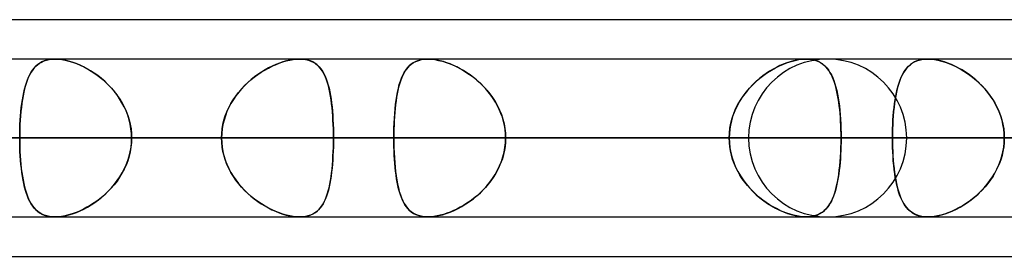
# Model space of a CAD drawing. Header units: millimetres. Extents: x -288 to 288, y -123 to 100.
# Tile 60 of 76: x 126.31 to 140.38, y -55 to -51.61. Entities that reach past the tile are written whole.
import ezdxf

# ---------------------------------------------------------------- set-up
doc = ezdxf.new("R2010")
doc.units = ezdxf.units.MM
doc.layers.add('MAIN-1', color=7, linetype='Continuous')
doc.layers.add('MAIN-2', color=7, linetype='Continuous')

msp = doc.modelspace()

# ---------------------------------------------------------------- linework, layer by layer
at = {"layer": 'MAIN-1'}
for p, q in [((81.908, -51.61), (155.347, -51.61)), ((155.118, -52.175), (-155.118, -52.175)), ((126.817, -52.175), (126.817, -52.175)), ((126.817, -52.175), (126.817, -52.175)), ((126.817, -52.175), (126.818, -52.175)), ((126.818, -52.175), (126.818, -52.175)), ((126.818, -52.175), (126.818, -52.175)), ((126.818, -52.175), (126.818, -52.175)), ((137.559, -52.175), (137.56, -52.175)), ((137.56, -52.175), (137.56, -52.175)), ((137.56, -52.175), (137.561, -52.175)), ((137.561, -52.175), (137.561, -52.175)), ((137.561, -52.175), (137.562, -52.175)), ((137.562, -52.175), (137.562, -52.175)), ((-155.857, -53.305), (155.857, -53.305)), ((-155.254, -54.435), (155.254, -54.435)), ((126.818, -54.435), (126.817, -54.435)), ((126.818, -54.435), (126.818, -54.435)), ((126.818, -54.435), (126.818, -54.435)), ((126.818, -54.435), (126.818, -54.435)), ((126.818, -54.435), (126.818, -54.435)), ((126.818, -54.435), (126.818, -54.435)), ((81.421, -55), (156.21, -55))]:
    msp.add_line(p, q, dxfattribs=at)
at = {"layer": 'MAIN-2'}
for p, q in [((126.627, -52.217), (126.66, -52.202)), ((126.663, -52.201), (126.63, -52.216)), ((126.66, -52.202), (126.696, -52.19)), ((126.698, -52.19), (126.663, -52.201)), ((126.696, -52.19), (126.734, -52.182)), ((126.736, -52.182), (126.698, -52.19)), ((126.734, -52.182), (126.774, -52.177)), ((126.776, -52.177), (126.736, -52.182)), ((126.774, -52.177), (126.817, -52.175)), ((126.818, -52.175), (126.776, -52.177)), ((126.864, -52.177), (126.818, -52.175)), ((126.818, -52.175), (126.864, -52.177)), ((126.912, -52.182), (126.864, -52.177)), ((126.864, -52.177), (126.913, -52.182)), ((126.961, -52.191), (126.912, -52.182)), ((126.913, -52.182), (126.964, -52.191)), ((127.012, -52.203), (126.961, -52.191)), ((126.964, -52.191), (127.016, -52.204)), ((127.064, -52.219), (127.012, -52.203)), ((127.016, -52.204), (127.068, -52.22)), ((130.072, -52.216), (130.123, -52.202)), ((130.125, -52.201), (130.075, -52.215)), ((130.123, -52.202), (130.173, -52.19)), ((130.175, -52.19), (130.125, -52.201)), ((130.173, -52.19), (130.221, -52.182)), ((130.223, -52.182), (130.175, -52.19)), ((130.221, -52.182), (130.268, -52.177)), ((130.269, -52.177), (130.223, -52.182)), ((130.268, -52.177), (130.313, -52.175)), ((130.313, -52.175), (130.269, -52.177)), ((130.313, -52.175), (130.357, -52.177)), ((130.355, -52.177), (130.313, -52.175)), ((130.395, -52.182), (130.355, -52.177)), ((130.357, -52.177), (130.399, -52.182)), ((130.432, -52.19), (130.395, -52.182)), ((130.399, -52.182), (130.438, -52.191)), ((130.467, -52.201), (130.432, -52.19)), ((130.438, -52.191), (130.474, -52.204)), ((130.5, -52.216), (130.467, -52.201)), ((130.474, -52.204), (130.508, -52.22)), ((131.941, -52.226), (131.976, -52.208)), ((131.998, -52.199), (131.966, -52.213)), ((131.976, -52.208), (132.015, -52.194)), ((132.032, -52.189), (131.998, -52.199)), ((132.015, -52.194), (132.056, -52.183)), ((132.068, -52.181), (132.032, -52.189)), ((132.056, -52.183), (132.1, -52.177)), ((132.107, -52.176), (132.068, -52.181)), ((132.1, -52.177), (132.147, -52.175)), ((132.147, -52.175), (132.107, -52.176)), ((132.188, -52.176), (132.147, -52.175)), ((132.147, -52.175), (132.195, -52.177)), ((132.232, -52.181), (132.188, -52.176)), ((132.195, -52.177), (132.246, -52.183)), ((132.277, -52.188), (132.232, -52.181)), ((132.246, -52.183), (132.299, -52.193)), ((132.323, -52.198), (132.277, -52.188)), ((132.299, -52.193), (132.354, -52.206)), ((132.37, -52.211), (132.323, -52.198)), ((132.354, -52.206), (132.409, -52.224)), ((137.284, -52.226), (137.34, -52.208)), ((137.372, -52.199), (137.324, -52.213)), ((137.34, -52.208), (137.396, -52.194)), ((137.419, -52.189), (137.372, -52.199)), ((137.396, -52.194), (137.45, -52.183)), ((137.465, -52.181), (137.419, -52.189)), ((137.45, -52.183), (137.502, -52.177)), ((137.509, -52.176), (137.465, -52.181)), ((137.502, -52.177), (137.551, -52.175)), ((137.551, -52.175), (137.509, -52.176)), ((137.551, -52.175), (137.553, -52.175)), ((137.591, -52.176), (137.551, -52.175)), ((137.553, -52.175), (137.554, -52.175)), ((137.554, -52.175), (137.555, -52.175)), ((137.555, -52.175), (137.557, -52.175)), ((137.557, -52.175), (137.558, -52.175)), ((137.558, -52.175), (137.559, -52.175)), ((137.562, -52.175), (137.607, -52.178)), ((137.629, -52.181), (137.591, -52.176)), ((137.607, -52.178), (137.65, -52.185)), ((137.665, -52.188), (137.629, -52.181)), ((137.65, -52.185), (137.69, -52.195)), ((137.699, -52.198), (137.665, -52.188)), ((137.69, -52.195), (137.727, -52.209)), ((137.73, -52.211), (137.699, -52.198)), ((137.727, -52.209), (137.761, -52.227)), ((139.101, -52.216), (139.134, -52.202)), ((139.135, -52.201), (139.103, -52.215)), ((139.134, -52.202), (139.17, -52.19)), ((139.171, -52.19), (139.135, -52.201)), ((139.17, -52.19), (139.208, -52.182)), ((139.209, -52.182), (139.171, -52.19)), ((139.208, -52.182), (139.248, -52.177)), ((139.249, -52.177), (139.209, -52.182)), ((139.248, -52.177), (139.291, -52.175)), ((139.291, -52.175), (139.249, -52.177)), ((139.335, -52.177), (139.291, -52.175)), ((139.291, -52.175), (139.337, -52.177)), ((139.381, -52.182), (139.335, -52.177)), ((139.337, -52.177), (139.386, -52.182)), ((139.429, -52.19), (139.381, -52.182)), ((139.386, -52.182), (139.436, -52.191)), ((139.478, -52.201), (139.429, -52.19)), ((139.436, -52.191), (139.488, -52.204)), ((139.528, -52.216), (139.478, -52.201)), ((139.488, -52.204), (139.541, -52.22)), ((126.475, -52.364), (126.496, -52.333)), ((126.498, -52.33), (126.477, -52.36)), ((126.496, -52.333), (126.518, -52.304)), ((126.521, -52.301), (126.498, -52.33)), ((126.518, -52.304), (126.542, -52.278)), ((126.545, -52.276), (126.521, -52.301)), ((126.542, -52.278), (126.568, -52.255)), ((126.571, -52.253), (126.545, -52.276)), ((126.568, -52.255), (126.597, -52.235)), ((126.599, -52.233), (126.571, -52.253)), ((126.597, -52.235), (126.627, -52.217)), ((126.63, -52.216), (126.599, -52.233)), ((127.117, -52.238), (127.064, -52.219)), ((127.068, -52.22), (127.122, -52.24)), ((127.169, -52.259), (127.117, -52.238)), ((127.122, -52.24), (127.176, -52.262)), ((127.222, -52.284), (127.169, -52.259)), ((127.176, -52.262), (127.229, -52.288)), ((127.274, -52.312), (127.222, -52.284)), ((127.229, -52.288), (127.283, -52.316)), ((127.326, -52.342), (127.274, -52.312)), ((127.283, -52.316), (127.336, -52.348)), ((127.378, -52.376), (127.326, -52.342)), ((127.336, -52.348), (127.388, -52.382)), ((129.765, -52.363), (129.815, -52.332)), ((129.819, -52.33), (129.769, -52.36)), ((129.815, -52.332), (129.866, -52.304)), ((129.87, -52.301), (129.819, -52.33)), ((129.866, -52.304), (129.917, -52.278)), ((129.922, -52.276), (129.87, -52.301)), ((129.917, -52.278), (129.969, -52.255)), ((129.973, -52.253), (129.922, -52.276)), ((129.969, -52.255), (130.021, -52.234)), ((130.024, -52.233), (129.973, -52.253)), ((130.021, -52.234), (130.072, -52.216)), ((130.075, -52.215), (130.024, -52.233)), ((130.53, -52.233), (130.5, -52.216)), ((130.508, -52.22), (130.539, -52.24)), ((130.558, -52.254), (130.53, -52.233)), ((130.539, -52.24), (130.567, -52.262)), ((130.583, -52.277), (130.558, -52.254)), ((130.567, -52.262), (130.593, -52.288)), ((130.606, -52.303), (130.583, -52.277)), ((130.593, -52.288), (130.617, -52.316)), ((130.628, -52.331), (130.606, -52.303)), ((130.617, -52.316), (130.639, -52.348)), ((130.648, -52.363), (130.628, -52.331)), ((130.639, -52.348), (130.658, -52.382)), ((131.819, -52.349), (131.801, -52.381)), ((131.808, -52.368), (131.83, -52.333)), ((131.839, -52.32), (131.819, -52.349)), ((131.83, -52.333), (131.854, -52.301)), ((131.86, -52.293), (131.839, -52.32)), ((131.854, -52.301), (131.88, -52.273)), ((131.884, -52.269), (131.86, -52.293)), ((131.88, -52.273), (131.909, -52.248)), ((131.909, -52.248), (131.884, -52.269)), ((131.909, -52.248), (131.941, -52.226)), ((131.936, -52.229), (131.909, -52.248)), ((131.966, -52.213), (131.936, -52.229)), ((132.418, -52.227), (132.37, -52.211)), ((132.409, -52.224), (132.465, -52.244)), ((132.466, -52.245), (132.418, -52.227)), ((132.465, -52.244), (132.521, -52.268)), ((132.514, -52.265), (132.466, -52.245)), ((132.562, -52.288), (132.514, -52.265)), ((132.521, -52.268), (132.577, -52.296)), ((132.61, -52.313), (132.562, -52.288)), ((132.577, -52.296), (132.633, -52.326)), ((132.657, -52.34), (132.61, -52.313)), ((132.633, -52.326), (132.688, -52.36)), ((132.704, -52.37), (132.657, -52.34)), ((137.03, -52.349), (136.982, -52.381)), ((137.001, -52.368), (137.057, -52.333)), ((137.079, -52.32), (137.03, -52.349)), ((137.057, -52.333), (137.113, -52.301)), ((137.128, -52.293), (137.079, -52.32)), ((137.113, -52.301), (137.17, -52.273)), ((137.177, -52.269), (137.128, -52.293)), ((137.17, -52.273), (137.227, -52.248)), ((137.226, -52.248), (137.177, -52.269)), ((137.275, -52.229), (137.226, -52.248)), ((137.227, -52.248), (137.284, -52.226)), ((137.324, -52.213), (137.275, -52.229)), ((137.76, -52.227), (137.73, -52.211)), ((137.787, -52.245), (137.76, -52.227)), ((137.761, -52.227), (137.792, -52.248)), ((137.812, -52.265), (137.787, -52.245)), ((137.792, -52.248), (137.821, -52.273)), ((137.836, -52.288), (137.812, -52.265)), ((137.821, -52.273), (137.847, -52.3)), ((137.857, -52.313), (137.836, -52.288)), ((137.847, -52.3), (137.871, -52.331)), ((137.877, -52.34), (137.857, -52.313)), ((137.871, -52.331), (137.893, -52.365)), ((137.896, -52.37), (137.877, -52.34)), ((138.949, -52.363), (138.969, -52.332)), ((138.971, -52.33), (138.95, -52.36)), ((138.969, -52.332), (138.991, -52.304)), ((138.993, -52.301), (138.971, -52.33)), ((138.991, -52.304), (139.015, -52.278)), ((139.018, -52.276), (138.993, -52.301)), ((139.015, -52.278), (139.042, -52.255)), ((139.044, -52.253), (139.018, -52.276)), ((139.042, -52.255), (139.07, -52.234)), ((139.072, -52.233), (139.044, -52.253)), ((139.07, -52.234), (139.101, -52.216)), ((139.103, -52.215), (139.072, -52.233)), ((139.579, -52.233), (139.528, -52.216)), ((139.541, -52.22), (139.594, -52.24)), ((139.629, -52.254), (139.579, -52.233)), ((139.594, -52.24), (139.648, -52.262)), ((139.68, -52.277), (139.629, -52.254)), ((139.648, -52.262), (139.702, -52.288)), ((139.731, -52.303), (139.68, -52.277)), ((139.702, -52.288), (139.755, -52.316)), ((139.781, -52.331), (139.731, -52.303)), ((139.755, -52.316), (139.808, -52.348)), ((139.831, -52.363), (139.781, -52.331)), ((139.808, -52.348), (139.86, -52.382)), ((126.408, -52.514), (126.422, -52.473)), ((126.424, -52.469), (126.409, -52.511)), ((126.422, -52.473), (126.439, -52.434)), ((126.44, -52.43), (126.424, -52.469)), ((126.439, -52.434), (126.456, -52.397)), ((126.458, -52.394), (126.44, -52.43)), ((126.456, -52.397), (126.475, -52.364)), ((126.477, -52.36), (126.458, -52.394)), ((127.429, -52.412), (127.378, -52.376)), ((127.388, -52.382), (127.439, -52.419)), ((127.479, -52.451), (127.429, -52.412)), ((127.439, -52.419), (127.488, -52.459)), ((127.527, -52.493), (127.479, -52.451)), ((127.488, -52.459), (127.536, -52.501)), ((129.57, -52.513), (129.617, -52.472)), ((129.62, -52.469), (129.573, -52.511)), ((129.617, -52.472), (129.665, -52.433)), ((129.669, -52.43), (129.62, -52.469)), ((129.665, -52.433), (129.714, -52.397)), ((129.718, -52.394), (129.669, -52.43)), ((129.714, -52.397), (129.765, -52.363)), ((129.769, -52.36), (129.718, -52.394)), ((130.666, -52.397), (130.648, -52.363)), ((130.658, -52.382), (130.676, -52.419)), ((130.682, -52.433), (130.666, -52.397)), ((130.676, -52.419), (130.693, -52.459)), ((130.698, -52.473), (130.682, -52.433)), ((130.693, -52.459), (130.707, -52.501)), ((130.711, -52.514), (130.698, -52.473)), ((131.753, -52.493), (131.769, -52.448)), ((131.768, -52.452), (131.754, -52.492)), ((131.784, -52.415), (131.768, -52.452)), ((131.769, -52.448), (131.788, -52.406)), ((131.801, -52.381), (131.784, -52.415)), ((131.788, -52.406), (131.808, -52.368)), ((132.688, -52.36), (132.743, -52.396)), ((132.751, -52.402), (132.704, -52.37)), ((132.743, -52.396), (132.796, -52.436)), ((132.797, -52.437), (132.751, -52.402)), ((132.796, -52.436), (132.847, -52.478)), ((132.842, -52.473), (132.797, -52.437)), ((132.886, -52.512), (132.842, -52.473)), ((132.847, -52.478), (132.897, -52.522)), ((136.84, -52.493), (136.893, -52.448)), ((136.888, -52.452), (136.842, -52.492)), ((136.934, -52.415), (136.888, -52.452)), ((136.893, -52.448), (136.946, -52.406)), ((136.982, -52.381), (136.934, -52.415)), ((136.946, -52.406), (137.001, -52.368)), ((137.893, -52.365), (137.913, -52.401)), ((137.914, -52.402), (137.896, -52.37)), ((137.913, -52.401), (137.932, -52.441)), ((137.93, -52.437), (137.914, -52.402)), ((137.945, -52.473), (137.93, -52.437)), ((137.932, -52.441), (137.948, -52.483)), ((137.958, -52.512), (137.945, -52.473)), ((137.948, -52.483), (137.963, -52.528)), ((138.881, -52.513), (138.896, -52.472)), ((138.897, -52.469), (138.882, -52.511)), ((138.896, -52.472), (138.912, -52.433)), ((138.913, -52.43), (138.897, -52.469)), ((138.912, -52.433), (138.93, -52.397)), ((138.931, -52.394), (138.913, -52.43)), ((138.93, -52.397), (138.949, -52.363)), ((138.95, -52.36), (138.931, -52.394)), ((139.881, -52.397), (139.831, -52.363)), ((139.86, -52.382), (139.911, -52.419)), ((139.929, -52.433), (139.881, -52.397)), ((139.911, -52.419), (139.961, -52.459)), ((139.977, -52.473), (139.929, -52.433)), ((139.961, -52.459), (140.009, -52.501)), ((140.023, -52.514), (139.977, -52.473)), ((126.37, -52.653), (126.381, -52.605)), ((126.382, -52.601), (126.371, -52.65)), ((126.381, -52.605), (126.394, -52.558)), ((126.395, -52.555), (126.382, -52.601)), ((126.394, -52.558), (126.408, -52.514)), ((126.409, -52.511), (126.395, -52.555)), ((127.574, -52.538), (127.527, -52.493)), ((127.536, -52.501), (127.582, -52.546)), ((127.619, -52.585), (127.574, -52.538)), ((127.582, -52.546), (127.626, -52.593)), ((127.662, -52.636), (127.619, -52.585)), ((127.626, -52.593), (127.668, -52.642)), ((129.439, -52.653), (129.481, -52.604)), ((129.483, -52.602), (129.442, -52.65)), ((129.481, -52.604), (129.525, -52.558)), ((129.527, -52.555), (129.483, -52.602)), ((129.525, -52.558), (129.57, -52.513)), ((129.573, -52.511), (129.527, -52.555)), ((130.707, -52.501), (130.721, -52.546)), ((130.724, -52.559), (130.711, -52.514)), ((130.721, -52.546), (130.733, -52.593)), ((130.736, -52.606), (130.724, -52.559)), ((130.733, -52.593), (130.743, -52.642)), ((130.746, -52.655), (130.736, -52.606)), ((131.718, -52.623), (131.708, -52.671)), ((131.713, -52.647), (131.725, -52.593)), ((131.728, -52.577), (131.718, -52.623)), ((131.725, -52.593), (131.738, -52.541)), ((131.74, -52.533), (131.728, -52.577)), ((131.738, -52.541), (131.753, -52.493)), ((131.754, -52.492), (131.74, -52.533)), ((132.928, -52.553), (132.886, -52.512)), ((132.897, -52.522), (132.944, -52.57)), ((132.969, -52.597), (132.928, -52.553)), ((132.944, -52.57), (132.989, -52.62)), ((133.008, -52.642), (132.969, -52.597)), ((132.989, -52.62), (133.032, -52.672)), ((136.714, -52.623), (136.676, -52.671)), ((136.695, -52.647), (136.741, -52.593)), ((136.755, -52.577), (136.714, -52.623)), ((136.741, -52.593), (136.789, -52.541)), ((136.798, -52.533), (136.755, -52.577)), ((136.789, -52.541), (136.84, -52.493)), ((136.842, -52.492), (136.798, -52.533)), ((137.971, -52.553), (137.958, -52.512)), ((137.963, -52.528), (137.977, -52.575)), ((137.983, -52.597), (137.971, -52.553)), ((137.977, -52.575), (137.989, -52.625)), ((137.993, -52.642), (137.983, -52.597)), ((137.989, -52.625), (138, -52.677)), ((138.843, -52.653), (138.855, -52.604)), ((138.855, -52.602), (138.844, -52.65)), ((138.868, -52.555), (138.855, -52.602)), ((138.855, -52.604), (138.867, -52.558)), ((138.867, -52.558), (138.881, -52.513)), ((138.882, -52.511), (138.868, -52.555)), ((140.009, -52.501), (140.055, -52.546)), ((140.068, -52.559), (140.023, -52.514)), ((140.055, -52.546), (140.099, -52.593)), ((140.11, -52.606), (140.068, -52.559)), ((140.099, -52.593), (140.141, -52.642)), ((140.151, -52.655), (140.11, -52.606)), ((126.342, -52.813), (126.35, -52.758)), ((126.351, -52.754), (126.343, -52.81)), ((126.35, -52.758), (126.36, -52.705)), ((126.36, -52.701), (126.351, -52.754)), ((126.371, -52.65), (126.36, -52.701)), ((126.36, -52.705), (126.37, -52.653)), ((127.703, -52.688), (127.662, -52.636)), ((127.668, -52.642), (127.707, -52.694)), ((127.74, -52.742), (127.703, -52.688)), ((127.707, -52.694), (127.743, -52.748)), ((127.774, -52.799), (127.74, -52.742)), ((127.743, -52.748), (127.777, -52.804)), ((129.331, -52.812), (129.364, -52.757)), ((129.366, -52.755), (129.332, -52.81)), ((129.364, -52.757), (129.4, -52.704)), ((129.402, -52.701), (129.366, -52.755)), ((129.4, -52.704), (129.439, -52.653)), ((129.442, -52.65), (129.402, -52.701)), ((130.743, -52.642), (130.753, -52.694)), ((130.755, -52.706), (130.746, -52.655)), ((130.753, -52.694), (130.762, -52.748)), ((130.763, -52.76), (130.755, -52.706)), ((130.762, -52.748), (130.769, -52.803)), ((130.77, -52.815), (130.763, -52.76)), ((131.685, -52.825), (131.693, -52.763)), ((131.699, -52.722), (131.691, -52.774)), ((131.693, -52.763), (131.702, -52.704)), ((131.708, -52.671), (131.699, -52.722)), ((131.702, -52.704), (131.713, -52.647)), ((133.045, -52.69), (133.008, -52.642)), ((133.032, -52.672), (133.072, -52.727)), ((133.079, -52.739), (133.045, -52.69)), ((133.072, -52.727), (133.108, -52.784)), ((133.111, -52.79), (133.079, -52.739)), ((136.577, -52.825), (136.613, -52.763)), ((136.64, -52.722), (136.606, -52.774)), ((136.613, -52.763), (136.652, -52.704)), ((136.676, -52.671), (136.64, -52.722)), ((136.652, -52.704), (136.695, -52.647)), ((138.003, -52.69), (137.993, -52.642)), ((138, -52.677), (138.01, -52.731)), ((138.011, -52.739), (138.003, -52.69)), ((138.01, -52.731), (138.019, -52.788)), ((138.019, -52.79), (138.011, -52.739)), ((138.824, -52.755), (138.816, -52.81)), ((138.816, -52.812), (138.824, -52.757)), ((138.834, -52.701), (138.824, -52.755)), ((138.824, -52.757), (138.833, -52.704)), ((138.833, -52.704), (138.843, -52.653)), ((138.844, -52.65), (138.834, -52.701)), ((140.141, -52.642), (140.18, -52.694)), ((140.189, -52.706), (140.151, -52.655)), ((140.18, -52.694), (140.216, -52.748)), ((140.224, -52.76), (140.189, -52.706)), ((140.216, -52.748), (140.25, -52.803)), ((140.256, -52.815), (140.224, -52.76)), ((126.336, -52.867), (126.329, -52.926)), ((126.329, -52.929), (126.335, -52.87)), ((126.335, -52.87), (126.342, -52.813)), ((126.343, -52.81), (126.336, -52.867)), ((127.805, -52.858), (127.774, -52.799)), ((127.777, -52.804), (127.807, -52.861)), ((127.833, -52.918), (127.805, -52.858)), ((127.807, -52.861), (127.834, -52.921)), ((129.274, -52.928), (129.301, -52.869)), ((129.302, -52.867), (129.275, -52.926)), ((129.301, -52.869), (129.331, -52.812)), ((129.332, -52.81), (129.302, -52.867)), ((130.769, -52.803), (130.776, -52.861)), ((130.777, -52.872), (130.77, -52.815)), ((130.776, -52.861), (130.781, -52.921)), ((130.782, -52.931), (130.777, -52.872)), ((131.672, -52.956), (131.678, -52.889)), ((131.678, -52.883), (131.673, -52.941)), ((131.678, -52.889), (131.685, -52.825)), ((131.684, -52.828), (131.678, -52.883)), ((131.691, -52.774), (131.684, -52.828)), ((133.108, -52.784), (133.142, -52.844)), ((133.141, -52.842), (133.111, -52.79)), ((133.167, -52.896), (133.141, -52.842)), ((133.142, -52.844), (133.171, -52.905)), ((133.19, -52.952), (133.167, -52.896)), ((133.171, -52.905), (133.197, -52.969)), ((136.517, -52.956), (136.545, -52.889)), ((136.548, -52.883), (136.523, -52.941)), ((136.545, -52.889), (136.577, -52.825)), ((136.576, -52.828), (136.548, -52.883)), ((136.606, -52.774), (136.576, -52.828)), ((138.019, -52.788), (138.027, -52.847)), ((138.026, -52.842), (138.019, -52.79)), ((138.032, -52.896), (138.026, -52.842)), ((138.027, -52.847), (138.033, -52.909)), ((138.037, -52.952), (138.032, -52.896)), ((138.033, -52.909), (138.039, -52.972)), ((138.809, -52.867), (138.803, -52.926)), ((138.803, -52.928), (138.809, -52.869)), ((138.816, -52.81), (138.809, -52.867)), ((138.809, -52.869), (138.816, -52.812)), ((140.25, -52.803), (140.28, -52.861)), ((140.285, -52.872), (140.256, -52.815)), ((140.28, -52.861), (140.307, -52.921)), ((140.311, -52.931), (140.285, -52.872)), ((126.32, -53.048), (126.316, -53.111)), ((126.316, -53.113), (126.32, -53.051)), ((126.324, -52.987), (126.32, -53.048)), ((126.32, -53.051), (126.324, -52.989)), ((126.329, -52.926), (126.324, -52.987)), ((126.324, -52.989), (126.329, -52.929)), ((127.856, -52.98), (127.833, -52.918)), ((127.834, -52.921), (127.857, -52.982)), ((127.876, -53.043), (127.856, -52.98)), ((127.857, -52.982), (127.876, -53.045)), ((127.891, -53.108), (127.876, -53.043)), ((127.876, -53.045), (127.892, -53.109)), ((129.233, -53.049), (129.217, -53.111)), ((129.217, -53.113), (129.232, -53.051)), ((129.232, -53.051), (129.251, -52.989)), ((129.252, -52.987), (129.233, -53.049)), ((129.251, -52.989), (129.274, -52.928)), ((129.275, -52.926), (129.252, -52.987)), ((130.781, -52.921), (130.786, -52.982)), ((130.786, -52.991), (130.782, -52.931)), ((130.786, -52.982), (130.79, -53.045)), ((130.79, -53.052), (130.786, -52.991)), ((130.79, -53.045), (130.793, -53.109)), ((130.793, -53.114), (130.79, -53.052)), ((131.663, -53.093), (131.667, -53.023)), ((131.669, -52.999), (131.665, -53.059)), ((131.667, -53.023), (131.672, -52.956)), ((131.673, -52.941), (131.669, -52.999)), ((133.211, -53.009), (133.19, -52.952)), ((133.197, -52.969), (133.218, -53.034)), ((133.227, -53.067), (133.211, -53.009)), ((133.218, -53.034), (133.235, -53.101)), ((136.477, -53.093), (136.495, -53.023)), ((136.502, -52.999), (136.485, -53.059)), ((136.495, -53.023), (136.517, -52.956)), ((136.523, -52.941), (136.502, -52.999)), ((138.042, -53.009), (138.037, -52.952)), ((138.039, -52.972), (138.043, -53.036)), ((138.045, -53.067), (138.042, -53.009)), ((138.043, -53.036), (138.047, -53.102)), ((138.793, -53.049), (138.79, -53.111)), ((138.79, -53.113), (138.793, -53.051)), ((138.798, -52.987), (138.793, -53.049)), ((138.793, -53.051), (138.797, -52.989)), ((138.797, -52.989), (138.803, -52.928)), ((138.803, -52.926), (138.798, -52.987)), ((140.307, -52.921), (140.33, -52.982)), ((140.333, -52.991), (140.311, -52.931)), ((140.33, -52.982), (140.35, -53.045)), ((140.352, -53.052), (140.333, -52.991)), ((140.35, -53.045), (140.365, -53.109)), ((140.366, -53.114), (140.352, -53.052)), ((126.314, -53.175), (126.313, -53.24)), ((126.313, -53.24), (126.314, -53.177)), ((126.316, -53.111), (126.314, -53.175)), ((126.314, -53.177), (126.316, -53.113)), ((127.902, -53.173), (127.891, -53.108)), ((127.892, -53.109), (127.903, -53.174)), ((127.909, -53.239), (127.902, -53.173)), ((127.903, -53.174), (127.909, -53.239)), ((129.206, -53.175), (129.2, -53.24)), ((129.2, -53.24), (129.206, -53.176)), ((129.217, -53.111), (129.206, -53.175)), ((129.206, -53.176), (129.217, -53.113)), ((130.793, -53.109), (130.795, -53.174)), ((130.795, -53.177), (130.793, -53.114)), ((130.795, -53.174), (130.796, -53.239)), ((130.796, -53.241), (130.795, -53.177)), ((131.659, -53.234), (131.661, -53.163)), ((131.66, -53.18), (131.659, -53.242)), ((131.662, -53.119), (131.66, -53.18)), ((131.661, -53.163), (131.663, -53.093)), ((131.665, -53.059), (131.662, -53.119)), ((133.24, -53.125), (133.227, -53.067)), ((133.235, -53.101), (133.247, -53.168)), ((133.25, -53.185), (133.24, -53.125)), ((133.247, -53.168), (133.255, -53.236)), ((133.255, -53.245), (133.25, -53.185)), ((136.461, -53.18), (136.455, -53.242)), ((136.456, -53.234), (136.464, -53.163)), ((136.471, -53.119), (136.461, -53.18)), ((136.464, -53.163), (136.477, -53.093)), ((136.485, -53.059), (136.471, -53.119)), ((138.048, -53.125), (138.045, -53.067)), ((138.047, -53.102), (138.049, -53.169)), ((138.05, -53.185), (138.048, -53.125)), ((138.049, -53.169), (138.051, -53.237)), ((138.051, -53.245), (138.05, -53.185)), ((138.788, -53.175), (138.786, -53.24)), ((138.786, -53.24), (138.788, -53.176)), ((138.79, -53.111), (138.788, -53.175)), ((138.788, -53.176), (138.79, -53.113)), ((140.365, -53.109), (140.376, -53.174)), ((140.376, -53.177), (140.366, -53.114)), ((140.376, -53.174), (140.383, -53.239)), ((140.383, -53.241), (140.376, -53.177)), ((155.857, -53.305), (-155.857, -53.305)), ((154.141, -53.305), (-154.141, -53.305)), ((-154.141, -53.305), (154.141, -53.305)), ((-143.269, -53.305), (143.269, -53.305)), ((143.269, -53.305), (-143.269, -53.305)), ((141.67, -53.305), (-141.67, -53.305)), ((-141.67, -53.305), (141.67, -53.305)), ((-130.796, -53.305), (130.796, -53.305)), ((130.796, -53.305), (-130.796, -53.305)), ((129.197, -53.305), (-129.197, -53.305)), ((-129.197, -53.305), (129.197, -53.305)), ((136.73, -53.305), (101.358, -53.305)), ((101.358, -53.305), (136.73, -53.305)), ((102.958, -53.305), (138.99, -53.305)), ((138.99, -53.305), (102.958, -53.305)), ((154.358, -53.305), (113.836, -53.305)), ((113.836, -53.305), (154.358, -53.305)), ((115.436, -53.305), (156.618, -53.305)), ((156.618, -53.305), (115.436, -53.305)), ((129.197, -53.305), (118.323, -53.305)), ((118.323, -53.305), (129.197, -53.305)), ((120.79, -53.305), (131.659, -53.305)), ((131.659, -53.305), (120.79, -53.305)), ((136.453, -53.305), (125.584, -53.305)), ((125.584, -53.305), (136.453, -53.305)), ((126.313, -53.24), (126.312, -53.305)), ((126.312, -53.305), (126.313, -53.24)), ((126.312, -53.305), (126.313, -53.37)), ((171.986, -53.305), (126.312, -53.305)), ((126.313, -53.37), (126.312, -53.305)), ((126.312, -53.305), (171.986, -53.305)), ((127.911, -53.305), (127.909, -53.239)), ((127.909, -53.239), (127.911, -53.305)), ((127.909, -53.371), (127.911, -53.305)), ((127.911, -53.305), (127.909, -53.371)), ((127.911, -53.305), (174.246, -53.305)), ((174.246, -53.305), (127.911, -53.305)), ((127.911, -53.305), (138.786, -53.305)), ((138.786, -53.305), (127.911, -53.305)), ((129.197, -53.305), (129.2, -53.24)), ((129.2, -53.24), (129.197, -53.305)), ((129.2, -53.37), (129.197, -53.305)), ((129.197, -53.305), (129.2, -53.37)), ((130.796, -53.239), (130.796, -53.305)), ((130.796, -53.305), (130.796, -53.241)), ((130.796, -53.305), (130.796, -53.369)), ((130.796, -53.371), (130.796, -53.305)), ((141.67, -53.305), (130.796, -53.305)), ((130.796, -53.305), (141.67, -53.305)), ((131.659, -53.305), (131.659, -53.234)), ((131.659, -53.242), (131.659, -53.305)), ((131.659, -53.305), (131.659, -53.376)), ((136.453, -53.305), (131.659, -53.305)), ((131.659, -53.368), (131.659, -53.305)), ((131.659, -53.305), (136.453, -53.305)), ((133.255, -53.236), (133.257, -53.305)), ((133.257, -53.305), (133.255, -53.245)), ((133.255, -53.374), (133.257, -53.305)), ((133.257, -53.305), (133.255, -53.365)), ((133.257, -53.305), (138.051, -53.305)), ((138.051, -53.305), (133.257, -53.305)), ((133.257, -53.305), (144.126, -53.305)), ((144.126, -53.305), (133.257, -53.305)), ((136.453, -53.305), (136.456, -53.234)), ((136.455, -53.242), (136.453, -53.305)), ((136.455, -53.368), (136.453, -53.305)), ((136.453, -53.305), (136.456, -53.376)), ((138.051, -53.237), (138.051, -53.305)), ((138.051, -53.305), (138.051, -53.245)), ((138.051, -53.305), (138.051, -53.365)), ((138.051, -53.374), (138.051, -53.305)), ((148.92, -53.305), (138.051, -53.305)), ((138.051, -53.305), (148.92, -53.305)), ((138.786, -53.24), (138.786, -53.305)), ((138.786, -53.305), (138.786, -53.24)), ((138.786, -53.305), (138.786, -53.37)), ((189.614, -53.305), (138.786, -53.305)), ((138.786, -53.373), (138.786, -53.305)), ((138.786, -53.305), (189.614, -53.305)), ((140.383, -53.239), (140.385, -53.305)), ((140.385, -53.305), (140.383, -53.241)), ((140.383, -53.371), (140.385, -53.305)), ((140.385, -53.305), (140.383, -53.369)), ((126.313, -53.37), (126.314, -53.434)), ((126.314, -53.435), (126.313, -53.37)), ((126.314, -53.434), (126.316, -53.497)), ((126.316, -53.499), (126.314, -53.435)), ((127.902, -53.437), (127.891, -53.502)), ((127.892, -53.501), (127.903, -53.436)), ((127.909, -53.371), (127.902, -53.437)), ((127.903, -53.436), (127.909, -53.371)), ((129.206, -53.435), (129.2, -53.37)), ((129.2, -53.37), (129.206, -53.434)), ((129.206, -53.434), (129.217, -53.497)), ((129.217, -53.499), (129.206, -53.435)), ((130.795, -53.433), (130.793, -53.496)), ((130.793, -53.501), (130.795, -53.436)), ((130.796, -53.369), (130.795, -53.433)), ((130.795, -53.436), (130.796, -53.371)), ((131.66, -53.43), (131.659, -53.368)), ((131.659, -53.376), (131.661, -53.447)), ((131.662, -53.491), (131.66, -53.43)), ((131.661, -53.447), (131.663, -53.517)), ((133.235, -53.509), (133.247, -53.442)), ((133.25, -53.425), (133.24, -53.485)), ((133.247, -53.442), (133.255, -53.374)), ((133.255, -53.365), (133.25, -53.425)), ((136.461, -53.43), (136.455, -53.368)), ((136.456, -53.376), (136.464, -53.447)), ((136.471, -53.491), (136.461, -53.43)), ((136.464, -53.447), (136.477, -53.517)), ((138.047, -53.509), (138.049, -53.442)), ((138.05, -53.425), (138.048, -53.485)), ((138.049, -53.442), (138.051, -53.374)), ((138.051, -53.365), (138.05, -53.425)), ((138.786, -53.37), (138.788, -53.434)), ((138.788, -53.439), (138.786, -53.373)), ((138.788, -53.434), (138.79, -53.497)), ((138.79, -53.505), (138.788, -53.439)), ((140.365, -53.501), (140.376, -53.436)), ((140.376, -53.433), (140.366, -53.496)), ((140.383, -53.369), (140.376, -53.433)), ((140.376, -53.436), (140.383, -53.371)), ((126.316, -53.497), (126.32, -53.56)), ((126.32, -53.561), (126.316, -53.499)), ((126.32, -53.56), (126.324, -53.621)), ((126.324, -53.623), (126.32, -53.561)), ((127.876, -53.567), (127.856, -53.63)), ((127.857, -53.628), (127.876, -53.565)), ((127.876, -53.565), (127.892, -53.501)), ((127.891, -53.502), (127.876, -53.567)), ((129.217, -53.497), (129.232, -53.559)), ((129.233, -53.561), (129.217, -53.499)), ((129.232, -53.559), (129.251, -53.621)), ((129.252, -53.623), (129.233, -53.561)), ((130.79, -53.558), (130.786, -53.619)), ((130.786, -53.628), (130.79, -53.565)), ((130.793, -53.496), (130.79, -53.558)), ((130.79, -53.565), (130.793, -53.501)), ((131.665, -53.551), (131.662, -53.491)), ((131.663, -53.517), (131.667, -53.587)), ((131.669, -53.611), (131.665, -53.551)), ((131.667, -53.587), (131.672, -53.654)), ((131.673, -53.669), (131.669, -53.611)), ((133.211, -53.601), (133.19, -53.658)), ((133.197, -53.641), (133.218, -53.576)), ((133.227, -53.543), (133.211, -53.601)), ((133.218, -53.576), (133.235, -53.509)), ((133.24, -53.485), (133.227, -53.543)), ((136.485, -53.551), (136.471, -53.491)), ((136.477, -53.517), (136.495, -53.587)), ((136.502, -53.611), (136.485, -53.551)), ((136.495, -53.587), (136.517, -53.654)), ((136.523, -53.669), (136.502, -53.611)), ((138.042, -53.601), (138.037, -53.658)), ((138.039, -53.641), (138.043, -53.576)), ((138.045, -53.543), (138.042, -53.601)), ((138.043, -53.576), (138.047, -53.509)), ((138.048, -53.485), (138.045, -53.543)), ((138.79, -53.497), (138.793, -53.559)), ((138.794, -53.57), (138.79, -53.505)), ((138.793, -53.559), (138.797, -53.621)), ((138.798, -53.634), (138.794, -53.57)), ((140.33, -53.628), (140.35, -53.565)), ((140.352, -53.558), (140.333, -53.619)), ((140.35, -53.565), (140.365, -53.501)), ((140.366, -53.496), (140.352, -53.558)), ((126.324, -53.621), (126.329, -53.682)), ((126.329, -53.684), (126.324, -53.623)), ((126.329, -53.682), (126.335, -53.741)), ((126.336, -53.743), (126.329, -53.684)), ((126.335, -53.741), (126.342, -53.798)), ((126.343, -53.8), (126.336, -53.743)), ((127.805, -53.752), (127.774, -53.811)), ((127.777, -53.806), (127.807, -53.749)), ((127.833, -53.692), (127.805, -53.752)), ((127.807, -53.749), (127.834, -53.689)), ((127.856, -53.63), (127.833, -53.692)), ((127.834, -53.689), (127.857, -53.628)), ((129.251, -53.621), (129.274, -53.682)), ((129.275, -53.684), (129.252, -53.623)), ((129.274, -53.682), (129.301, -53.741)), ((129.302, -53.743), (129.275, -53.684)), ((129.301, -53.741), (129.331, -53.798)), ((129.332, -53.8), (129.302, -53.743)), ((130.769, -53.807), (130.776, -53.749)), ((130.777, -53.738), (130.77, -53.795)), ((130.776, -53.749), (130.781, -53.689)), ((130.782, -53.679), (130.777, -53.738)), ((130.781, -53.689), (130.786, -53.628)), ((130.786, -53.619), (130.782, -53.679)), ((131.672, -53.654), (131.678, -53.721)), ((131.678, -53.727), (131.673, -53.669)), ((131.678, -53.721), (131.685, -53.785)), ((131.684, -53.782), (131.678, -53.727)), ((133.167, -53.714), (133.141, -53.768)), ((133.142, -53.766), (133.171, -53.705)), ((133.19, -53.658), (133.167, -53.714)), ((133.171, -53.705), (133.197, -53.641)), ((136.517, -53.654), (136.545, -53.721)), ((136.548, -53.727), (136.523, -53.669)), ((136.545, -53.721), (136.577, -53.785)), ((136.576, -53.782), (136.548, -53.727)), ((138.026, -53.766), (138.033, -53.705)), ((138.032, -53.714), (138.026, -53.768)), ((138.037, -53.658), (138.032, -53.714)), ((138.033, -53.705), (138.039, -53.641)), ((138.797, -53.621), (138.803, -53.682)), ((138.804, -53.697), (138.798, -53.634)), ((138.803, -53.682), (138.809, -53.741)), ((138.811, -53.757), (138.804, -53.697)), ((138.809, -53.741), (138.816, -53.798)), ((138.818, -53.816), (138.811, -53.757)), ((140.25, -53.807), (140.28, -53.749)), ((140.285, -53.738), (140.256, -53.795)), ((140.28, -53.749), (140.307, -53.689)), ((140.311, -53.679), (140.285, -53.738)), ((140.307, -53.689), (140.33, -53.628)), ((140.333, -53.619), (140.311, -53.679)), ((126.342, -53.798), (126.351, -53.853)), ((126.351, -53.855), (126.343, -53.8)), ((126.351, -53.853), (126.36, -53.906)), ((126.36, -53.908), (126.351, -53.855)), ((127.74, -53.868), (127.703, -53.922)), ((127.707, -53.916), (127.743, -53.862)), ((127.774, -53.811), (127.74, -53.868)), ((127.743, -53.862), (127.777, -53.806)), ((129.331, -53.798), (129.364, -53.853)), ((129.366, -53.855), (129.332, -53.8)), ((129.364, -53.853), (129.4, -53.906)), ((129.402, -53.909), (129.366, -53.855)), ((130.753, -53.916), (130.762, -53.862)), ((130.763, -53.85), (130.755, -53.904)), ((130.762, -53.862), (130.769, -53.807)), ((130.77, -53.795), (130.763, -53.85)), ((131.691, -53.836), (131.684, -53.782)), ((131.685, -53.785), (131.693, -53.847)), ((131.699, -53.888), (131.691, -53.836)), ((131.693, -53.847), (131.702, -53.906)), ((131.708, -53.939), (131.699, -53.888)), ((133.032, -53.938), (133.072, -53.883)), ((133.079, -53.871), (133.045, -53.92)), ((133.072, -53.883), (133.108, -53.826)), ((133.111, -53.82), (133.079, -53.871)), ((133.108, -53.826), (133.142, -53.766)), ((133.141, -53.768), (133.111, -53.82)), ((136.606, -53.836), (136.576, -53.782)), ((136.577, -53.785), (136.613, -53.847)), ((136.64, -53.888), (136.606, -53.836)), ((136.613, -53.847), (136.652, -53.906)), ((136.676, -53.939), (136.64, -53.888)), ((137.999, -53.938), (138.009, -53.883)), ((138.011, -53.871), (138.003, -53.92)), ((138.009, -53.883), (138.018, -53.826)), ((138.019, -53.82), (138.011, -53.871)), ((138.018, -53.826), (138.026, -53.766)), ((138.026, -53.768), (138.019, -53.82)), ((138.816, -53.798), (138.824, -53.853)), ((138.827, -53.873), (138.818, -53.816)), ((138.824, -53.853), (138.833, -53.906)), ((138.837, -53.927), (138.827, -53.873)), ((140.18, -53.916), (140.216, -53.862)), ((140.224, -53.85), (140.189, -53.904)), ((140.216, -53.862), (140.25, -53.807)), ((140.256, -53.795), (140.224, -53.85)), ((126.36, -53.906), (126.37, -53.957)), ((126.371, -53.959), (126.36, -53.908)), ((126.37, -53.957), (126.381, -54.006)), ((126.382, -54.008), (126.371, -53.959)), ((126.381, -54.006), (126.394, -54.053)), ((126.395, -54.055), (126.382, -54.008)), ((127.619, -54.025), (127.574, -54.072)), ((127.582, -54.064), (127.626, -54.017)), ((127.662, -53.974), (127.619, -54.025)), ((127.626, -54.017), (127.668, -53.968)), ((127.703, -53.922), (127.662, -53.974)), ((127.668, -53.968), (127.707, -53.916)), ((129.4, -53.906), (129.439, -53.957)), ((129.442, -53.96), (129.402, -53.909)), ((129.439, -53.957), (129.481, -54.006)), ((129.483, -54.008), (129.442, -53.96)), ((129.481, -54.006), (129.525, -54.052)), ((129.527, -54.055), (129.483, -54.008)), ((130.721, -54.064), (130.733, -54.017)), ((130.736, -54.004), (130.724, -54.051)), ((130.733, -54.017), (130.743, -53.968)), ((130.746, -53.955), (130.736, -54.004)), ((130.743, -53.968), (130.753, -53.916)), ((130.755, -53.904), (130.746, -53.955)), ((131.702, -53.906), (131.713, -53.963)), ((131.718, -53.987), (131.708, -53.939)), ((131.713, -53.963), (131.725, -54.017)), ((131.728, -54.033), (131.718, -53.987)), ((131.725, -54.017), (131.738, -54.069)), ((131.74, -54.077), (131.728, -54.033)), ((132.969, -54.013), (132.928, -54.057)), ((132.944, -54.04), (132.989, -53.99)), ((133.008, -53.968), (132.969, -54.013)), ((132.989, -53.99), (133.032, -53.938)), ((133.045, -53.92), (133.008, -53.968)), ((136.652, -53.906), (136.695, -53.963)), ((136.714, -53.987), (136.676, -53.939)), ((136.695, -53.963), (136.741, -54.017)), ((136.755, -54.033), (136.714, -53.987)), ((136.741, -54.017), (136.789, -54.069)), ((136.798, -54.077), (136.755, -54.033)), ((137.983, -54.013), (137.971, -54.057)), ((137.976, -54.04), (137.988, -53.99)), ((137.993, -53.968), (137.983, -54.013)), ((137.988, -53.99), (137.999, -53.938)), ((138.003, -53.92), (137.993, -53.968)), ((138.833, -53.906), (138.843, -53.957)), ((138.848, -53.979), (138.837, -53.927)), ((138.843, -53.957), (138.855, -54.006)), ((138.861, -54.029), (138.848, -53.979)), ((138.855, -54.006), (138.867, -54.052)), ((138.874, -54.076), (138.861, -54.029)), ((140.055, -54.064), (140.099, -54.017)), ((140.11, -54.004), (140.068, -54.051)), ((140.099, -54.017), (140.141, -53.968)), ((140.151, -53.955), (140.11, -54.004)), ((140.141, -53.968), (140.18, -53.916)), ((140.189, -53.904), (140.151, -53.955)), ((126.394, -54.053), (126.408, -54.097)), ((126.408, -54.099), (126.395, -54.055)), ((126.408, -54.097), (126.423, -54.138)), ((126.424, -54.14), (126.408, -54.099)), ((126.423, -54.138), (126.439, -54.177)), ((126.44, -54.179), (126.424, -54.14)), ((126.439, -54.177), (126.457, -54.213)), ((126.458, -54.216), (126.44, -54.179)), ((127.479, -54.159), (127.429, -54.198)), ((127.439, -54.191), (127.488, -54.151)), ((127.527, -54.117), (127.479, -54.159)), ((127.488, -54.151), (127.536, -54.109)), ((127.574, -54.072), (127.527, -54.117)), ((127.536, -54.109), (127.582, -54.064)), ((129.525, -54.052), (129.57, -54.097)), ((129.573, -54.099), (129.527, -54.055)), ((129.57, -54.097), (129.617, -54.138)), ((129.62, -54.141), (129.573, -54.099)), ((129.617, -54.138), (129.665, -54.177)), ((129.669, -54.18), (129.62, -54.141)), ((129.665, -54.177), (129.714, -54.213)), ((129.718, -54.216), (129.669, -54.18)), ((130.682, -54.177), (130.666, -54.213)), ((130.676, -54.191), (130.693, -54.151)), ((130.698, -54.137), (130.682, -54.177)), ((130.693, -54.151), (130.707, -54.109)), ((130.711, -54.096), (130.698, -54.137)), ((130.707, -54.109), (130.721, -54.064)), ((130.724, -54.051), (130.711, -54.096)), ((131.738, -54.069), (131.753, -54.117)), ((131.754, -54.118), (131.74, -54.077)), ((131.753, -54.117), (131.769, -54.162)), ((131.768, -54.158), (131.754, -54.118)), ((131.784, -54.195), (131.768, -54.158)), ((131.769, -54.162), (131.788, -54.204)), ((132.743, -54.214), (132.796, -54.174)), ((132.797, -54.173), (132.751, -54.208)), ((132.796, -54.174), (132.847, -54.132)), ((132.842, -54.137), (132.797, -54.173)), ((132.886, -54.098), (132.842, -54.137)), ((132.847, -54.132), (132.897, -54.088)), ((132.928, -54.057), (132.886, -54.098)), ((132.897, -54.088), (132.944, -54.04)), ((136.789, -54.069), (136.84, -54.117)), ((136.842, -54.118), (136.798, -54.077)), ((136.84, -54.117), (136.893, -54.162)), ((136.888, -54.158), (136.842, -54.118)), ((136.934, -54.195), (136.888, -54.158)), ((136.893, -54.162), (136.946, -54.204)), ((137.911, -54.214), (137.929, -54.174)), ((137.93, -54.173), (137.914, -54.208)), ((137.929, -54.174), (137.946, -54.132)), ((137.945, -54.137), (137.93, -54.173)), ((137.958, -54.098), (137.945, -54.137)), ((137.946, -54.132), (137.962, -54.088)), ((137.971, -54.057), (137.958, -54.098)), ((137.962, -54.088), (137.976, -54.04)), ((138.867, -54.052), (138.881, -54.097)), ((138.889, -54.12), (138.874, -54.076)), ((138.881, -54.097), (138.896, -54.138)), ((138.905, -54.162), (138.889, -54.12)), ((138.896, -54.138), (138.912, -54.177)), ((138.923, -54.201), (138.905, -54.162)), ((138.912, -54.177), (138.93, -54.213)), ((139.929, -54.177), (139.881, -54.213)), ((139.911, -54.191), (139.961, -54.151)), ((139.977, -54.138), (139.929, -54.177)), ((139.961, -54.151), (140.009, -54.109)), ((140.023, -54.096), (139.977, -54.138)), ((140.009, -54.109), (140.055, -54.064)), ((140.068, -54.051), (140.023, -54.096)), ((126.457, -54.213), (126.476, -54.247)), ((126.477, -54.249), (126.458, -54.216)), ((126.476, -54.247), (126.496, -54.278)), ((126.498, -54.28), (126.477, -54.249)), ((126.496, -54.278), (126.519, -54.306)), ((126.52, -54.308), (126.498, -54.28)), ((126.519, -54.306), (126.543, -54.332)), ((126.544, -54.334), (126.52, -54.308)), ((127.274, -54.298), (127.222, -54.326)), ((127.229, -54.322), (127.283, -54.294)), ((127.326, -54.268), (127.274, -54.298)), ((127.283, -54.294), (127.336, -54.262)), ((127.378, -54.234), (127.326, -54.268)), ((127.336, -54.262), (127.388, -54.228)), ((127.429, -54.198), (127.378, -54.234)), ((127.388, -54.228), (127.439, -54.191)), ((129.714, -54.213), (129.765, -54.247)), ((129.769, -54.25), (129.718, -54.216)), ((129.765, -54.247), (129.815, -54.278)), ((129.819, -54.28), (129.769, -54.25)), ((129.815, -54.278), (129.866, -54.306)), ((129.87, -54.309), (129.819, -54.28)), ((129.866, -54.306), (129.917, -54.332)), ((129.922, -54.334), (129.87, -54.309)), ((130.606, -54.307), (130.583, -54.333)), ((130.593, -54.322), (130.617, -54.294)), ((130.628, -54.279), (130.606, -54.307)), ((130.617, -54.294), (130.639, -54.262)), ((130.648, -54.247), (130.628, -54.279)), ((130.639, -54.262), (130.658, -54.228)), ((130.666, -54.213), (130.648, -54.247)), ((130.658, -54.228), (130.676, -54.191)), ((131.801, -54.229), (131.784, -54.195)), ((131.788, -54.204), (131.808, -54.242)), ((131.819, -54.261), (131.801, -54.229)), ((131.808, -54.242), (131.83, -54.277)), ((131.839, -54.29), (131.819, -54.261)), ((131.83, -54.277), (131.854, -54.309)), ((131.86, -54.317), (131.839, -54.29)), ((131.854, -54.309), (131.88, -54.337)), ((131.884, -54.341), (131.86, -54.317)), ((132.521, -54.342), (132.577, -54.314)), ((132.61, -54.297), (132.562, -54.322)), ((132.577, -54.314), (132.633, -54.284)), ((132.657, -54.27), (132.61, -54.297)), ((132.633, -54.284), (132.688, -54.25)), ((132.704, -54.24), (132.657, -54.27)), ((132.688, -54.25), (132.743, -54.214)), ((132.751, -54.208), (132.704, -54.24)), ((136.982, -54.229), (136.934, -54.195)), ((136.946, -54.204), (137.001, -54.242)), ((137.03, -54.261), (136.982, -54.229)), ((137.001, -54.242), (137.057, -54.277)), ((137.079, -54.29), (137.03, -54.261)), ((137.057, -54.277), (137.113, -54.309)), ((137.128, -54.317), (137.079, -54.29)), ((137.113, -54.309), (137.17, -54.337)), ((137.177, -54.341), (137.128, -54.317)), ((137.816, -54.342), (137.843, -54.314)), ((137.857, -54.297), (137.836, -54.322)), ((137.843, -54.314), (137.868, -54.284)), ((137.877, -54.27), (137.857, -54.297)), ((137.868, -54.284), (137.89, -54.25)), ((137.896, -54.24), (137.877, -54.27)), ((137.89, -54.25), (137.911, -54.214)), ((137.914, -54.208), (137.896, -54.24)), ((138.942, -54.237), (138.923, -54.201)), ((138.93, -54.213), (138.949, -54.247)), ((138.963, -54.27), (138.942, -54.237)), ((138.949, -54.247), (138.969, -54.278)), ((138.986, -54.3), (138.963, -54.27)), ((138.969, -54.278), (138.991, -54.306)), ((139.01, -54.327), (138.986, -54.3)), ((138.991, -54.306), (139.015, -54.332)), ((139.731, -54.307), (139.68, -54.333)), ((139.702, -54.322), (139.755, -54.294)), ((139.781, -54.279), (139.731, -54.307)), ((139.755, -54.294), (139.808, -54.262)), ((139.831, -54.247), (139.781, -54.279)), ((139.808, -54.262), (139.86, -54.228)), ((139.881, -54.213), (139.831, -54.247)), ((139.86, -54.228), (139.911, -54.191)), ((126.543, -54.332), (126.569, -54.355)), ((126.571, -54.357), (126.544, -54.334)), ((126.569, -54.355), (126.597, -54.376)), ((126.599, -54.377), (126.571, -54.357)), ((126.597, -54.376), (126.628, -54.394)), ((126.629, -54.394), (126.599, -54.377)), ((126.628, -54.394), (126.661, -54.408)), ((126.662, -54.409), (126.629, -54.394)), ((126.661, -54.408), (126.697, -54.42)), ((126.698, -54.42), (126.662, -54.409)), ((126.697, -54.42), (126.735, -54.428)), ((126.736, -54.428), (126.698, -54.42)), ((126.735, -54.428), (126.776, -54.433)), ((126.776, -54.433), (126.736, -54.428)), ((126.776, -54.433), (126.818, -54.435)), ((126.817, -54.435), (126.776, -54.433)), ((126.818, -54.435), (126.864, -54.433)), ((126.864, -54.433), (126.818, -54.435)), ((126.864, -54.433), (126.913, -54.428)), ((126.912, -54.428), (126.864, -54.433)), ((126.961, -54.419), (126.912, -54.428)), ((126.913, -54.428), (126.964, -54.419)), ((127.012, -54.407), (126.961, -54.419)), ((126.964, -54.419), (127.016, -54.406)), ((127.064, -54.391), (127.012, -54.407)), ((127.016, -54.406), (127.068, -54.39)), ((127.117, -54.372), (127.064, -54.391)), ((127.068, -54.39), (127.122, -54.37)), ((127.169, -54.351), (127.117, -54.372)), ((127.122, -54.37), (127.176, -54.348)), ((127.222, -54.326), (127.169, -54.351)), ((127.176, -54.348), (127.229, -54.322)), ((129.917, -54.332), (129.969, -54.355)), ((129.973, -54.357), (129.922, -54.334)), ((129.969, -54.355), (130.021, -54.376)), ((130.024, -54.377), (129.973, -54.357)), ((130.021, -54.376), (130.072, -54.394)), ((130.075, -54.395), (130.024, -54.377)), ((130.072, -54.394), (130.123, -54.408)), ((130.125, -54.409), (130.075, -54.395)), ((130.123, -54.408), (130.173, -54.42)), ((130.175, -54.42), (130.125, -54.409)), ((130.173, -54.42), (130.221, -54.428)), ((130.223, -54.428), (130.175, -54.42)), ((130.221, -54.428), (130.268, -54.433)), ((130.269, -54.433), (130.223, -54.428)), ((130.268, -54.433), (130.313, -54.435)), ((130.313, -54.435), (130.269, -54.433)), ((130.355, -54.433), (130.313, -54.435)), ((130.313, -54.435), (130.357, -54.433)), ((130.395, -54.428), (130.355, -54.433)), ((130.357, -54.433), (130.399, -54.428)), ((130.432, -54.42), (130.395, -54.428)), ((130.399, -54.428), (130.438, -54.419)), ((130.467, -54.409), (130.432, -54.42)), ((130.438, -54.419), (130.474, -54.406)), ((130.5, -54.394), (130.467, -54.409)), ((130.474, -54.406), (130.508, -54.39)), ((130.53, -54.377), (130.5, -54.394)), ((130.508, -54.39), (130.539, -54.37)), ((130.558, -54.356), (130.53, -54.377)), ((130.539, -54.37), (130.567, -54.348)), ((130.583, -54.333), (130.558, -54.356)), ((130.567, -54.348), (130.593, -54.322)), ((131.88, -54.337), (131.909, -54.362)), ((131.909, -54.362), (131.884, -54.341)), ((131.909, -54.362), (131.941, -54.384)), ((131.936, -54.381), (131.909, -54.362)), ((131.966, -54.397), (131.936, -54.381)), ((131.941, -54.384), (131.976, -54.402)), ((131.998, -54.411), (131.966, -54.397)), ((131.976, -54.402), (132.015, -54.416)), ((132.032, -54.421), (131.998, -54.411)), ((132.015, -54.416), (132.056, -54.427)), ((132.068, -54.429), (132.032, -54.421)), ((132.056, -54.427), (132.1, -54.433)), ((132.107, -54.434), (132.068, -54.429)), ((132.1, -54.433), (132.147, -54.435)), ((132.147, -54.435), (132.107, -54.434)), ((132.147, -54.435), (132.195, -54.433)), ((132.188, -54.434), (132.147, -54.435)), ((132.232, -54.429), (132.188, -54.434)), ((132.195, -54.433), (132.246, -54.427)), ((132.277, -54.422), (132.232, -54.429)), ((132.246, -54.427), (132.299, -54.417)), ((132.323, -54.412), (132.277, -54.422)), ((132.299, -54.417), (132.354, -54.404)), ((132.37, -54.399), (132.323, -54.412)), ((132.354, -54.404), (132.409, -54.386)), ((132.418, -54.383), (132.37, -54.399)), ((132.409, -54.386), (132.465, -54.366)), ((132.466, -54.365), (132.418, -54.383)), ((132.465, -54.366), (132.521, -54.342)), ((132.514, -54.345), (132.466, -54.365)), ((132.562, -54.322), (132.514, -54.345)), ((137.17, -54.337), (137.227, -54.362)), ((137.226, -54.362), (137.177, -54.341)), ((137.275, -54.381), (137.226, -54.362)), ((137.227, -54.362), (137.284, -54.384)), ((137.324, -54.397), (137.275, -54.381)), ((137.284, -54.384), (137.34, -54.402)), ((137.372, -54.411), (137.324, -54.397)), ((137.34, -54.402), (137.396, -54.416)), ((137.419, -54.421), (137.372, -54.411)), ((137.396, -54.416), (137.45, -54.427)), ((137.465, -54.429), (137.419, -54.421)), ((137.45, -54.427), (137.502, -54.433)), ((137.509, -54.434), (137.465, -54.429)), ((137.502, -54.433), (137.551, -54.435)), ((137.551, -54.435), (137.509, -54.434)), ((137.551, -54.435), (137.597, -54.433)), ((137.591, -54.434), (137.551, -54.435)), ((137.629, -54.429), (137.591, -54.434)), ((137.597, -54.433), (137.641, -54.427)), ((137.665, -54.422), (137.629, -54.429)), ((137.641, -54.427), (137.682, -54.417)), ((137.699, -54.412), (137.665, -54.422)), ((137.682, -54.417), (137.72, -54.404)), ((137.73, -54.399), (137.699, -54.412)), ((137.72, -54.404), (137.755, -54.386)), ((137.76, -54.383), (137.73, -54.399)), ((137.755, -54.386), (137.787, -54.366)), ((137.787, -54.365), (137.76, -54.383)), ((137.787, -54.366), (137.816, -54.342)), ((137.812, -54.345), (137.787, -54.365)), ((137.836, -54.322), (137.812, -54.345)), ((139.037, -54.352), (139.01, -54.327)), ((139.015, -54.332), (139.042, -54.355)), ((139.066, -54.373), (139.037, -54.352)), ((139.042, -54.355), (139.07, -54.376)), ((139.097, -54.392), (139.066, -54.373)), ((139.07, -54.376), (139.101, -54.394)), ((139.131, -54.407), (139.097, -54.392)), ((139.101, -54.394), (139.134, -54.408)), ((139.167, -54.419), (139.131, -54.407)), ((139.134, -54.408), (139.17, -54.42)), ((139.206, -54.428), (139.167, -54.419)), ((139.17, -54.42), (139.208, -54.428)), ((139.247, -54.433), (139.206, -54.428)), ((139.208, -54.428), (139.248, -54.433)), ((139.291, -54.435), (139.247, -54.433)), ((139.248, -54.433), (139.291, -54.435)), ((139.291, -54.435), (139.337, -54.433)), ((139.335, -54.433), (139.291, -54.435)), ((139.381, -54.428), (139.335, -54.433)), ((139.337, -54.433), (139.386, -54.428)), ((139.429, -54.42), (139.381, -54.428)), ((139.386, -54.428), (139.436, -54.419)), ((139.478, -54.409), (139.429, -54.42)), ((139.436, -54.419), (139.488, -54.406)), ((139.528, -54.394), (139.478, -54.409)), ((139.488, -54.406), (139.541, -54.39)), ((139.578, -54.377), (139.528, -54.394)), ((139.541, -54.39), (139.594, -54.37)), ((139.629, -54.356), (139.578, -54.377)), ((139.594, -54.37), (139.648, -54.348)), ((139.68, -54.333), (139.629, -54.356)), ((139.648, -54.348), (139.702, -54.322))]:
    msp.add_line(p, q, dxfattribs=at)
for start, end in [(0, 180), (180, 0)]:
    msp.add_arc((137.86, -53.305), 1.13, start, end, dxfattribs=at)

doc.saveas('drawing.dxf')
